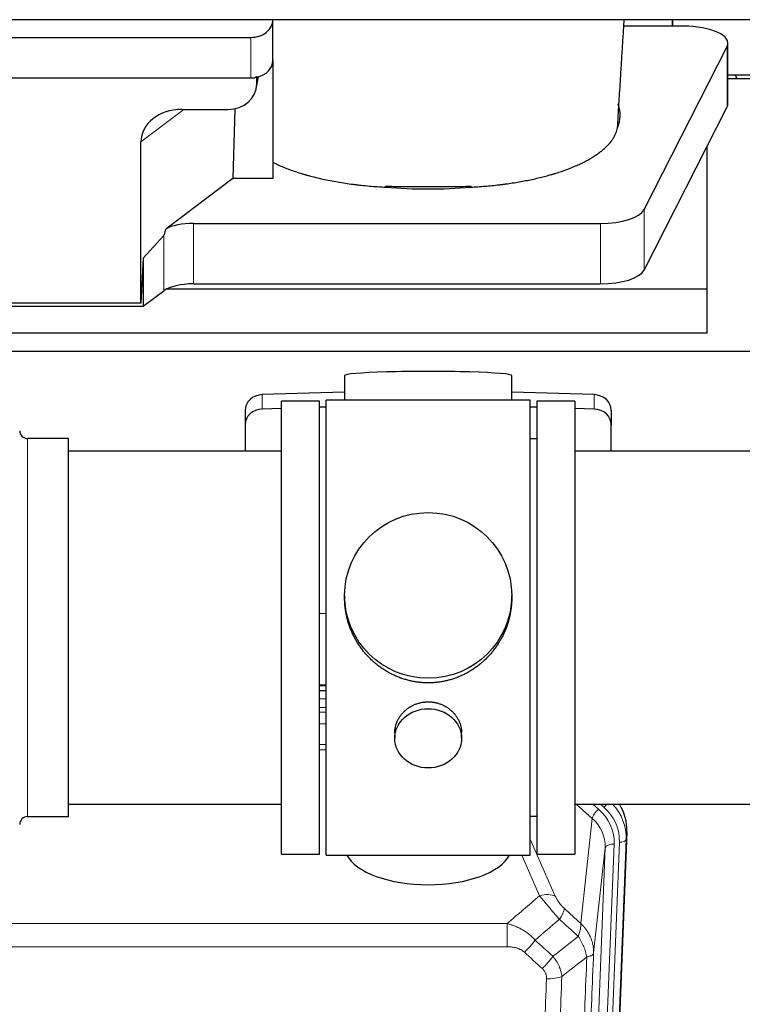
# Model space of a CAD drawing. Header units: inches. Extents: x 0 to 23760, y -13 to 16800.
# Tile 12 of 256: x 3157 to 3482, y 6386 to 6829. Entities that reach past the tile are written whole.
import ezdxf

# ---------------------------------------------------------------- set-up
doc = ezdxf.new("R2010")
doc.units = ezdxf.units.IN
doc.layers.add('1', color=7, linetype='Continuous', true_color=0xffffff)

msp = doc.modelspace()

# ---------------------------------------------------------------- linework, layer by layer
at = {"layer": '1', "color": 2, "linetype": 'Continuous', "lineweight": 25}
for p, q in [((6928.014, 6829.424), (2417.514, 6829.424)), ((3270.567, 6829.378), (3270.567, 6829.424)), ((3450.517, 6829.425), (3450.517, 6826.486)), ((3450.517, 6826.485), (3450.517, 6829.424)), ((3270.567, 6811.116), (3270.567, 6829.378)), ((3450.517, 6826.485), (3428.642, 6826.485)), ((3455.537, 6826.485), (3450.517, 6826.485)), ((3035.567, 6821.444), (3260.567, 6821.444)), ((3437.78, 6743.882), (3475.169, 6817.369)), ((3475.537, 6791.577), (3475.537, 6818.831)), ((3270.567, 6811.118), (3270.567, 6757.854)), ((3035.567, 6803.182), (3260.567, 6803.182)), ((3263.072, 6798.415), (3264.157, 6803.711)), ((3263.282, 6800.482), (3263.282, 6803.779)), ((3505.174, 6802.799), (3475.538, 6802.799)), ((3475.539, 6804.539), (3587.473, 6804.539)), ((3437.78, 6716.628), (3475.169, 6790.114)), ((3229.48, 6788.986), (3250.331, 6788.986)), ((3253.45, 6789.322), (3252.529, 6757.854)), ((3211.143, 6701.762), (3211.143, 6774.45)), ((3466.174, 6708.088), (3466.174, 6772.434)), ((3252.529, 6757.854), (3222.277, 6735.135)), ((3270.567, 6757.854), (3252.529, 6757.854)), ((3234.758, 6737.691), (3418.149, 6737.691)), ((3221.441, 6732.229), (3212.123, 6722.083)), ((3212.123, 6722.083), (3211.143, 6701.762)), ((3212.123, 6722.083), (3212.123, 6700.459)), ((3234.758, 6710.437), (3418.149, 6710.437)), ((3212.123, 6700.459), (3221.441, 6707.338)), ((3466.174, 6708.088), (3222.659, 6708.088)), ((3466.174, 6688.285), (3466.174, 6708.088)), ((3211.143, 6701.762), (3121.107, 6701.762)), ((3120.187, 6700.459), (3212.123, 6700.459)), ((3466.174, 6688.285), (3036.174, 6688.285)), ((3505.174, 6679.973), (3017.174, 6679.973)), ((3302.849, 6669.118), (3302.849, 6658.054)), ((3378.178, 6658.055), (3378.178, 6669.118)), ((3302.851, 6661.691), (3265.734, 6660.541)), ((3415.293, 6660.541), (3378.177, 6661.691)), ((3274.514, 6453.624), (3274.514, 6657.624)), ((3291.514, 6657.624), (3274.514, 6657.624)), ((3291.514, 6453.624), (3291.514, 6657.624)), ((3339.217, 6658.054), (3294.514, 6658.054)), ((3294.514, 6453.194), (3294.514, 6658.054)), ((3386.514, 6658.054), (3339.217, 6658.054)), ((3386.514, 6453.194), (3386.514, 6658.054)), ((3406.514, 6657.624), (3389.514, 6657.624)), ((3389.514, 6657.624), (3389.514, 6453.624)), ((3406.514, 6657.624), (3406.514, 6453.624)), ((3258.014, 6653.45), (3258.014, 6646.985)), ((3274.514, 6654.349), (3265.734, 6654.077)), ((3294.514, 6654.968), (3291.514, 6654.876)), ((3389.513, 6654.876), (3386.513, 6654.968)), ((3415.293, 6654.077), (3406.513, 6654.349)), ((3423.014, 6653.45), (3423.014, 6646.985)), ((3258.014, 6646.985), (3258.014, 6635.124)), ((3423.014, 6635.124), (3423.014, 6646.985)), ((3178.514, 6640.774), (3160.014, 6640.774)), ((3178.514, 6470.474), (3178.514, 6640.774)), ((3389.514, 6640.624), (3386.514, 6640.624)), ((3274.514, 6635.124), (3178.514, 6635.124)), ((3502.514, 6635.124), (3406.514, 6635.124)), ((3302.874, 6570.113), (3302.874, 6568.976)), ((3378.153, 6568.975), (3378.153, 6570.113)), ((3291.514, 6562.114), (3294.514, 6562.021)), ((3294.512, 6529.743), (3291.513, 6529.743)), ((3291.511, 6527.238), (3294.51, 6527.238)), ((3325.466, 6508.34), (3325.466, 6505.756)), ((3355.561, 6505.756), (3355.561, 6508.329)), ((3178.514, 6476.124), (3274.514, 6476.124)), ((3406.514, 6476.124), (3502.514, 6476.124)), ((3160.014, 6470.474), (3178.514, 6470.474)), ((3386.514, 6470.624), (3389.514, 6470.624)), ((3430.036, 6463.622), (3416.918, 6130.421)), ((3274.514, 6453.624), (3291.514, 6453.624)), ((3294.514, 6453.194), (3386.514, 6453.194)), ((3389.514, 6453.624), (3406.514, 6453.624))]:
    msp.add_line(p, q, dxfattribs=at)
at = {"layer": '1', "color": 110, "linetype": 'Continuous', "lineweight": 13}
for p, q in [((3260.567, 6803.182), (3260.567, 6821.444)), ((3475.169, 6817.369), (3475.169, 6790.114)), ((3263.282, 6800.482), (3263.93, 6803.645)), ((3230.498, 6788.986), (3211.143, 6774.45)), ((3437.78, 6743.882), (3437.78, 6716.628)), ((3234.758, 6737.691), (3234.758, 6710.437)), ((3418.149, 6737.691), (3418.149, 6710.437)), ((3221.441, 6732.229), (3221.441, 6707.338)), ((3265.734, 6660.541), (3265.734, 6654.077)), ((3415.293, 6660.541), (3415.293, 6654.077)), ((3160.014, 6470.474), (3160.014, 6640.774)), ((3294.512, 6529.353), (3291.513, 6529.353)), ((3291.511, 6523.601), (3294.512, 6523.601)), ((3294.512, 6519.631), (3291.511, 6519.631)), ((3291.512, 6517.54), (3294.511, 6517.54)), ((3294.511, 6512.246), (3291.512, 6512.246)), ((3291.513, 6502.988), (3294.512, 6502.988)), ((3294.512, 6500.543), (3291.513, 6500.543)), ((3414.44, 6469.647), (3407.137, 6476.125)), ((3417.264, 6473.903), (3414.759, 6476.125)), ((3419.656, 6474.739), (3418.093, 6476.125)), ((3409.215, 6422.448), (3414.44, 6469.647)), ((3430.036, 6463.622), (3429.655, 6460.184)), ((3386.513, 6460.377), (3397.788, 6434.698)), ((3424.269, 6458.129), (3411.203, 6126.235)), ((3413.55, 6125.942), (3426.661, 6458.964)), ((3429.655, 6460.184), (3416.544, 6127.162)), ((3390.727, 6434.847), (3382.671, 6453.195)), ((3407.211, 6124.608), (3420.277, 6456.502)), ((3420.277, 6456.502), (3415.029, 6409.096)), ((3142.927, 6422.328), (3376.1, 6422.328)), ((3376.1, 6411.896), (3376.1, 6422.328)), ((3376.1, 6411.896), (3142.927, 6411.896))]:
    msp.add_line(p, q, dxfattribs=at)
at = {"layer": '1', "color": 2, "linetype": 'Continuous', "lineweight": 25}
for centre, start, end in [((3160.014, 6644.274), 180, 270), ((3160.014, 6466.974), 90, 180)]:
    msp.add_arc(centre, 3.5, start, end, dxfattribs=at)
for centre, major_axis, ratio, start_param, end_param in [((3260.567, 6829.378), (-10, 0), 0.7933958, 1.5707963, 3.1415927), ((3455.537, 6818.831), (-20, 0), 0.3826834, 2.9492947, 4.712389), ((3260.567, 6811.116), (-10, 0), 0.7933958, 1.8474697, 3.1415927), ((3260.567, 6811.116), (-10, 0), 0.7933958, 1.5707963, 1.7425489), ((3260.567, 6823.976), (0, -20.985), 0.4765235, 0.1717525, 0.2749449), ((3261.174, 6706.642), (-244, 0), 0.8870108, 3.6019342, 3.6108681), ((3250.242, 6800.561), (13.036, -0.373), 0.8874794, 4.7446027, 6.3085613), ((3340.517, 6786.303), (-86.5, 0), 0.3826834, 2.9725041, 3.2916257), ((3455.537, 6791.577), (-20, 0), 0.3826834, 2.9492947, 3.1416097), ((3230.237, 6773.849), (19.053, -1.602), 0.7899984, 1.6768142, 3.2079098), ((3340.517, 6786.303), (-86.5, 0), 0.3826834, 1.3483772, 1.7943795), ((3418.149, 6745.345), (-20, 0), 0.3826834, 1.5707963, 2.9492947), ((3234.758, 6731.951), (15, 0), 0.3826834, 1.5707963, 2.5536377), ((3234.758, 7078.461), (-13.469, -346.314), 0.0190642, 0.0224463, 0.1321927), ((3418.149, 6718.09), (-20, 0), 0.3826834, 1.5707963, 2.9492947), ((3234.758, 6704.697), (15, 0), 0.3826834, 1.5707963, 2.6633841), ((3340.514, 6669.118), (37.664, 0), 0.0504434, 0, 3.1415927), ((3266.014, 6653.45), (8, 0), 0.8870108, 1.6057029, 3.1415927), ((3415.014, 6653.45), (8, 0), 0.8870108, 0, 1.5358897), ((3266.014, 6646.985), (8, 0), 0.8870108, 1.6057029, 3.1415927), ((3415.014, 6646.985), (8, 0), 0.8870108, 0, 1.5358897), ((3403.014, 6464.43), (-27.038, -0.124), 0.8859493, 3.102669, 3.6464193), ((3340.514, 6457.166), (37.64, 0), 0.4617486, 3.372107, 6.0525728)]:
    msp.add_ellipse(centre, major_axis=major_axis, ratio=ratio, start_param=start_param, end_param=end_param, dxfattribs=at)
for centre, major_axis, ratio in [((3340.514, 6570.113), (37.64, 0), 0.9914449), ((3340.514, 6505.756), (-15.048, 0), 0.8870108)]:
    msp.add_ellipse(centre, major_axis=major_axis, ratio=ratio, dxfattribs=at)
at = {"layer": '1', "color": 110, "linetype": 'Continuous', "lineweight": 13}
for centre, major_axis, ratio, start_param, end_param in [((3419.656, 6476.124), (1.991, 2.244), 0.3265056, 4.3596844, 4.9945095), ((3402.642, 6459.683), (-24.034, -0.11), 0.8859493, 3.102669, 3.9217821), ((3402.642, 6461.068), (27.029, -0.244), 0.8851019, 6.2564288, 6.9740615), ((3417.264, 6472.056), (2.654, 2.992), 0.3265056, 1.2180917, 2.7365282), ((3400.25, 6458.847), (-24.034, -0.11), 0.8859493, 3.102669, 3.9217821), ((3400.25, 6457), (-20.033, -0.591), 0.8872905, 3.0803315, 3.8994446), ((3424.269, 6456.282), (3.997, -0.157), 0.4614673, 1.5889619, 3.1073983), ((3426.661, 6460.35), (2.998, -0.118), 0.4614673, 4.7305545, 6.248991), ((3390.727, 6428.676), (-9.156, -4.02), 0.5833249, 3.617995, 4.4616661), ((3394.814, 6423.078), (-6.719, -7.407), 0.3029797, 1.994528, 2.7400357), ((3383.858, 6413.691), (-6.736, -7.391), 0.3030979, 1.2497453, 1.9956357), ((3391.867, 6406.398), (6.729, 7.397), 0.3051216, 4.388767, 5.1358022), ((3393.839, 6401.805), (-9.992, 0.404), 0.431453, 1.5882535, 2.3480729)]:
    msp.add_ellipse(centre, major_axis=major_axis, ratio=ratio, start_param=start_param, end_param=end_param, dxfattribs=at)
at = {"layer": '1', "color": 2, "linetype": 'Continuous', "lineweight": 25}
for points, knots in [([(3426.014, 6783.547), (3426.065, 6784.446), (3426.307, 6788.658), (3426.771, 6796.42), (3427.348, 6805.75), (3427.878, 6814.144), (3428.319, 6821.259), (3428.635, 6826.353), (3428.804, 6829.063), (3428.826, 6829.423)], [0, 0, 0, 0, 0.061061, 0.2853456, 0.5186589, 0.6735937, 0.826672, 0.9769431, 1, 1, 1, 1]), ([(3359.696, 6754.025), (3360.769, 6754.076), (3361.838, 6754.136), (3363.968, 6754.274), (3365.029, 6754.351), (3368.2, 6754.61), (3370.299, 6754.818), (3372.902, 6755.123), (3373.422, 6755.186), (3374.2, 6755.284), (3374.588, 6755.334), (3375.106, 6755.402), (3375.364, 6755.437), (3376.525, 6755.594), (3377.546, 6755.742), (3379.564, 6756.053), (3380.562, 6756.216), (3382.535, 6756.558), (3383.51, 6756.738), (3385.438, 6757.111), (3386.391, 6757.306), (3388.273, 6757.711), (3390.134, 6758.132), (3392.857, 6758.81), (3394.628, 6759.293), (3395.939, 6759.667), (3396.374, 6759.793), (3396.913, 6759.954), (3397.02, 6759.986), (3397.235, 6760.051), (3397.343, 6760.084), (3397.664, 6760.182), (3397.877, 6760.247), (3398.936, 6760.578), (3399.765, 6760.848), (3402.2, 6761.677), (3403.752, 6762.254), (3405.978, 6763.155), (3407.428, 6763.767), (3409.5, 6764.721), (3410.813, 6765.38), (3412.092, 6766.051), (3412.713, 6766.393), (3413.619, 6766.914), (3413.917, 6767.09), (3414.283, 6767.311), (3414.356, 6767.355), (3414.501, 6767.444), (3414.718, 6767.577), (3414.931, 6767.711), (3415.636, 6768.158), (3416.72, 6768.881), (3418.215, 6769.985), (3419.583, 6771.11), (3420.41, 6771.873), (3421.195, 6772.643), (3421.566, 6773.031), (3422.615, 6774.207), (3423.228, 6775.004), (3423.817, 6775.917), (3423.881, 6776.019), (3424.007, 6776.223), (3424.068, 6776.325), (3424.248, 6776.631), (3424.361, 6776.836), (3424.684, 6777.449), (3424.876, 6777.859), (3425.213, 6778.678), (3425.359, 6779.089), (3425.606, 6779.91), (3425.706, 6780.321), (3425.783, 6780.733)], [0, 0, 0, 0, 0.03125, 0.03125, 0.0625, 0.0625, 0.125, 0.125, 0.140625, 0.140625, 0.1484375, 0.1523437, 0.15625, 0.15625, 0.1875, 0.1875, 0.21875, 0.21875, 0.25, 0.25, 0.28125, 0.28125, 0.3125, 0.34375, 0.375, 0.375, 0.390625, 0.390625, 0.3945312, 0.3945312, 0.3984375, 0.3984375, 0.40625, 0.40625, 0.4375, 0.4375, 0.5, 0.5, 0.53125, 0.5625, 0.59375, 0.59375, 0.625, 0.625, 0.640625, 0.640625, 0.6445312, 0.6445312, 0.6484375, 0.65625, 0.65625, 0.6875, 0.71875, 0.75, 0.78125, 0.78125, 0.8125, 0.8125, 0.875, 0.875, 0.8828125, 0.8828125, 0.890625, 0.890625, 0.90625, 0.90625, 0.9375, 0.9375, 0.96875, 0.96875, 1, 1, 1, 1]), ([(3425.827, 6781.293), (3425.865, 6781.508), (3425.897, 6781.723), (3425.948, 6782.154), (3425.986, 6782.585), (3426.001, 6783.016), (3426.008, 6783.339), (3426.009, 6783.446), (3426.01, 6783.554)], [0, 0, 0, 0, 0.2858572, 0.2858572, 0.5717144, 0.8575716, 0.8575716, 1, 1, 1, 1]), ([(3270.567, 6765.188), (3271.33, 6764.806), (3272.116, 6764.432), (3273.732, 6763.701), (3275.394, 6762.986), (3277.143, 6762.303), (3278.937, 6761.637), (3279.856, 6761.312), (3281.74, 6760.678), (3282.704, 6760.37), (3284.185, 6759.92), (3284.684, 6759.772), (3285.316, 6759.59), (3285.443, 6759.553), (3285.697, 6759.481), (3285.824, 6759.445), (3286.207, 6759.337), (3286.463, 6759.267), (3287.748, 6758.915), (3288.791, 6758.645), (3290.905, 6758.126), (3293.046, 6757.628), (3295.244, 6757.173), (3297.47, 6756.738), (3298.597, 6756.532), (3300.879, 6756.14), (3302.034, 6755.955), (3304.374, 6755.607), (3305.558, 6755.443), (3307.056, 6755.253), (3307.507, 6755.197), (3307.959, 6755.142), (3308.262, 6755.106), (3308.413, 6755.088), (3309.17, 6754.999), (3309.777, 6754.932), (3311.6, 6754.737), (3312.82, 6754.62), (3315.267, 6754.407), (3316.495, 6754.313), (3318.959, 6754.147), (3320.196, 6754.076), (3321.436, 6754.017)], [0, 0, 0, 0, 0.0625, 0.0625, 0.125, 0.1875, 0.1875, 0.25, 0.25, 0.3125, 0.3125, 0.34375, 0.34375, 0.3515625, 0.3515625, 0.359375, 0.359375, 0.375, 0.375, 0.4375, 0.4375, 0.5, 0.5625, 0.5625, 0.625, 0.625, 0.6875, 0.6875, 0.75, 0.75, 0.765625, 0.7734375, 0.7734375, 0.78125, 0.78125, 0.8125, 0.8125, 0.875, 0.875, 0.9375, 0.9375, 1, 1, 1, 1]), ([(3321.247, 6754.495), (3322.042, 6754.457), (3322.839, 6754.423), (3324.437, 6754.366), (3325.237, 6754.343), (3326.44, 6754.317), (3326.841, 6754.309), (3327.645, 6754.297), (3328.047, 6754.292), (3328.852, 6754.284), (3329.255, 6754.282), (3330.061, 6754.277), (3330.465, 6754.276), (3331.07, 6754.274), (3331.272, 6754.274), (3331.675, 6754.273), (3331.877, 6754.273), (3332.483, 6754.273), (3332.887, 6754.273), (3334.098, 6754.274), (3334.906, 6754.274), (3337.329, 6754.274), (3338.944, 6754.274), (3342.175, 6754.273), (3343.79, 6754.273), (3347.02, 6754.273), (3348.636, 6754.273), (3350.301, 6754.273), (3350.352, 6754.273), (3350.453, 6754.273), (3350.503, 6754.272), (3350.655, 6754.273), (3350.756, 6754.273), (3351.059, 6754.273), (3351.26, 6754.274), (3351.866, 6754.278), (3352.27, 6754.281), (3352.876, 6754.288), (3353.078, 6754.291), (3353.481, 6754.297), (3354.086, 6754.307), (3354.69, 6754.32), (3356.698, 6754.368), (3358.295, 6754.426), (3359.88, 6754.503)], [0, 0, 0, 0, 0.0625, 0.0625, 0.125, 0.125, 0.15625, 0.15625, 0.1875, 0.1875, 0.21875, 0.21875, 0.25, 0.25, 0.265625, 0.265625, 0.28125, 0.28125, 0.3125, 0.3125, 0.375, 0.375, 0.5, 0.5, 0.625, 0.625, 0.75, 0.75, 0.7539063, 0.7539063, 0.7578125, 0.7578125, 0.765625, 0.765625, 0.78125, 0.78125, 0.8125, 0.8125, 0.828125, 0.828125, 0.84375, 0.875, 0.875, 1, 1, 1, 1]), ([(3340.514, 6530.741), (3339.886, 6530.741), (3338.636, 6530.774), (3336.78, 6530.919), (3334.94, 6531.158), (3333.116, 6531.49), (3331.31, 6531.916), (3330.117, 6532.261), (3329.226, 6532.544), (3328.93, 6532.643), (3328.56, 6532.77), (3328.487, 6532.796), (3328.339, 6532.848), (3328.119, 6532.927), (3327.313, 6533.223), (3326.018, 6533.746), (3324.336, 6534.525), (3322.699, 6535.384), (3321.105, 6536.322), (3319.556, 6537.34), (3318.552, 6538.072), (3317.934, 6538.546), (3317.81, 6538.642), (3317.566, 6538.834), (3317.201, 6539.125), (3316.842, 6539.422), (3316.132, 6540.023), (3315.208, 6540.845), (3313.887, 6542.138), (3312.629, 6543.493), (3311.434, 6544.907), (3310.681, 6545.891), (3310.132, 6546.645), (3309.861, 6547.025), (3309.597, 6547.412), (3309.422, 6547.671), (3309.335, 6547.801), (3308.905, 6548.454), (3308.245, 6549.511), (3307.337, 6551.134), (3306.509, 6552.793), (3305.761, 6554.487), (3305.094, 6556.219), (3304.704, 6557.397), (3304.432, 6558.291), (3304.301, 6558.74), (3304.158, 6559.268), (3304.098, 6559.495), (3304.059, 6559.647), (3304.04, 6559.723), (3303.868, 6560.406), (3303.593, 6561.624), (3303.273, 6563.454), (3303.044, 6565.288), (3302.906, 6567.126), (3302.874, 6568.374), (3302.874, 6569.009), (3302.874, 6569.028)], [0, 0, 0, 0, 0.0312188, 0.0624376, 0.0936563, 0.1248751, 0.1560939, 0.1873127, 0.1873127, 0.2029221, 0.2029221, 0.2068244, 0.2068244, 0.2107268, 0.2185315, 0.2497502, 0.280969, 0.3121878, 0.3434066, 0.3746254, 0.4058442, 0.4058442, 0.4136489, 0.4136489, 0.4214535, 0.4370629, 0.4370629, 0.4682817, 0.4995005, 0.5307193, 0.5619381, 0.5931568, 0.5931568, 0.6087662, 0.6165709, 0.6165709, 0.6243756, 0.6243756, 0.6555944, 0.6868132, 0.718032, 0.7492507, 0.7804695, 0.8116883, 0.8116883, 0.8272977, 0.8351024, 0.8390047, 0.8390047, 0.8429071, 0.8429071, 0.8741259, 0.9053447, 0.9365634, 0.9677822, 0.999001, 1, 1, 1, 1]), ([(3378.153, 6569.023), (3378.153, 6569.01), (3378.153, 6568.383), (3378.122, 6567.142), (3377.985, 6565.302), (3377.756, 6563.464), (3377.542, 6562.241), (3377.359, 6561.324), (3377.278, 6560.942), (3377.19, 6560.56), (3377.155, 6560.408), (3377.137, 6560.332), (3377.082, 6560.103), (3376.896, 6559.343), (3376.52, 6557.991), (3375.934, 6556.223), (3375.266, 6554.488), (3374.516, 6552.788), (3373.683, 6551.121), (3373.073, 6550.032), (3372.674, 6549.358), (3372.593, 6549.224), (3372.43, 6548.957), (3372.184, 6548.558), (3371.932, 6548.165), (3371.418, 6547.385), (3370.71, 6546.366), (3369.582, 6544.894), (3368.387, 6543.48), (3367.126, 6542.124), (3366.24, 6541.258), (3365.559, 6540.623), (3365.214, 6540.309), (3364.862, 6540), (3364.627, 6539.796), (3364.508, 6539.695), (3363.913, 6539.192), (3362.946, 6538.414), (3361.449, 6537.325), (3359.905, 6536.312), (3358.314, 6535.376), (3356.676, 6534.518), (3355.552, 6533.997), (3354.696, 6533.627), (3354.265, 6533.447), (3353.83, 6533.275), (3353.611, 6533.19), (3353.538, 6533.162), (3353.392, 6533.107), (3352.734, 6532.858), (3351.485, 6532.427), (3349.703, 6531.912), (3347.902, 6531.489), (3346.084, 6531.157), (3344.247, 6530.919), (3343.01, 6530.822), (3342.077, 6530.774), (3341.61, 6530.755), (3341.062, 6530.745), (3340.827, 6530.742), (3340.67, 6530.741), (3340.592, 6530.741), (3340.514, 6530.741)], [0, 0, 0, 0, 0.0006246, 0.0318551, 0.0630856, 0.0943161, 0.1255465, 0.1255465, 0.1411618, 0.1450656, 0.1450656, 0.1489694, 0.1489694, 0.156777, 0.1880075, 0.219238, 0.2504685, 0.2816989, 0.3129294, 0.3441599, 0.3441599, 0.3519675, 0.3519675, 0.3597751, 0.3753904, 0.3753904, 0.4066209, 0.4378513, 0.4690818, 0.5003123, 0.5315428, 0.5315428, 0.547158, 0.5549656, 0.5549656, 0.5627733, 0.5627733, 0.5940037, 0.6252342, 0.6564647, 0.6876952, 0.7189257, 0.7501562, 0.7501562, 0.7657714, 0.773579, 0.773579, 0.7774828, 0.7774828, 0.7813866, 0.8126171, 0.8438476, 0.8750781, 0.9063086, 0.937539, 0.9687695, 0.9687695, 0.9843848, 0.9921924, 0.9960962, 0.9960962, 1, 1, 1, 1]), ([(3325.466, 6508.338), (3325.466, 6508.768), (3325.49, 6509.201), (3325.55, 6509.747), (3325.564, 6509.858), (3325.594, 6510.078), (3325.644, 6510.408), (3325.707, 6510.736), (3325.852, 6511.388), (3325.971, 6511.818), (3326.255, 6512.669), (3326.421, 6513.09), (3326.704, 6513.714), (3326.804, 6513.921), (3326.937, 6514.178), (3326.963, 6514.23), (3327.018, 6514.332), (3327.1, 6514.485), (3327.186, 6514.636), (3327.477, 6515.136), (3327.729, 6515.524), (3328.274, 6516.277), (3328.565, 6516.642), (3329.032, 6517.172), (3329.192, 6517.345), (3329.441, 6517.601), (3329.567, 6517.728), (3329.696, 6517.853), (3329.782, 6517.936), (3329.826, 6517.977), (3330.22, 6518.346), (3330.585, 6518.656), (3331.343, 6519.241), (3331.736, 6519.516), (3332.55, 6520.03), (3332.971, 6520.27), (3333.515, 6520.546), (3333.625, 6520.6), (3333.846, 6520.706), (3333.958, 6520.758), (3334.294, 6520.909), (3334.52, 6521.004), (3335.203, 6521.273), (3335.665, 6521.431), (3336.603, 6521.703), (3337.079, 6521.817), (3337.803, 6521.955), (3338.046, 6521.996), (3338.413, 6522.048), (3338.536, 6522.064), (3338.721, 6522.086), (3338.783, 6522.093), (3338.906, 6522.106), (3338.968, 6522.112), (3339.524, 6522.165), (3340.016, 6522.188), (3340.999, 6522.188), (3341.489, 6522.166), (3342.467, 6522.074), (3342.954, 6522.006), (3343.562, 6521.891), (3343.683, 6521.866), (3343.926, 6521.814), (3344.288, 6521.732), (3344.645, 6521.638), (3345.352, 6521.434), (3345.814, 6521.277), (3346.72, 6520.921), (3347.164, 6520.722), (3347.816, 6520.392), (3348.031, 6520.277), (3348.349, 6520.097), (3348.455, 6520.035), (3348.665, 6519.91), (3348.768, 6519.846), (3349.282, 6519.522), (3349.676, 6519.247), (3350.434, 6518.663), (3350.797, 6518.355), (3351.491, 6517.707), (3351.822, 6517.367), (3352.177, 6516.966), (3352.216, 6516.921), (3352.293, 6516.831), (3352.409, 6516.696), (3352.671, 6516.377), (3352.883, 6516.097), (3353.293, 6515.531), (3353.545, 6515.144), (3354.008, 6514.351), (3354.218, 6513.944), (3354.502, 6513.32), (3354.592, 6513.11), (3354.718, 6512.79), (3354.758, 6512.684), (3354.836, 6512.47), (3354.874, 6512.363), (3355.053, 6511.828), (3355.173, 6511.397), (3355.365, 6510.531), (3355.438, 6510.096), (3355.511, 6509.439), (3355.53, 6509.22), (3355.548, 6508.89), (3355.556, 6508.725), (3355.559, 6508.56), (3355.561, 6508.449), (3355.561, 6508.394), (3355.561, 6508.336), (3355.561, 6508.334), (3355.561, 6508.331)], [0, 0, 0, 0, 0.0308202, 0.0308202, 0.0386347, 0.0386347, 0.0464491, 0.062078, 0.062078, 0.0933358, 0.0933358, 0.1245936, 0.1245936, 0.1402226, 0.1402226, 0.1441298, 0.1441298, 0.148037, 0.1558515, 0.1558515, 0.1871093, 0.1871093, 0.2183671, 0.2183671, 0.233996, 0.233996, 0.2418105, 0.2457177, 0.2457177, 0.2496249, 0.2496249, 0.2808827, 0.2808827, 0.3121405, 0.3121405, 0.3433983, 0.3433983, 0.3512128, 0.3512128, 0.3590273, 0.3590273, 0.3746562, 0.3746562, 0.405914, 0.405914, 0.4371718, 0.4371718, 0.4528007, 0.4528007, 0.4606152, 0.4606152, 0.4645224, 0.4645224, 0.4684296, 0.4684296, 0.4996874, 0.4996874, 0.5309452, 0.5309452, 0.5622031, 0.5622031, 0.5700175, 0.5700175, 0.577832, 0.5934609, 0.5934609, 0.6247187, 0.6247187, 0.6559765, 0.6559765, 0.6716054, 0.6716054, 0.6794199, 0.6794199, 0.6872343, 0.6872343, 0.7184921, 0.7184921, 0.7497499, 0.7497499, 0.7810078, 0.7810078, 0.784915, 0.784915, 0.7888222, 0.7966367, 0.8122656, 0.8122656, 0.8435234, 0.8435234, 0.8747812, 0.8747812, 0.8904101, 0.8904101, 0.8982246, 0.8982246, 0.906039, 0.906039, 0.9372968, 0.9372968, 0.9685546, 0.9685546, 0.9841835, 0.9841835, 0.991998, 0.9959052, 0.9959052, 0.9998125, 0.9998125, 1, 1, 1, 1])]:
    msp.add_open_spline(points, degree=3, knots=knots, dxfattribs=at)
msp.add_rational_spline([(3263.282, 6803.779), (3263.29, 6803.631), (3263.299, 6803.484)], [0.500000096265, 0.499999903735, 0.500000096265], degree=2, dxfattribs=at)
for points in [[(3426.075, 6791.637), (3426.065, 6791.508), (3426.055, 6791.38), (3426.045, 6791.251)], [(3425.783, 6780.733), (3425.798, 6780.919), (3425.812, 6781.106), (3425.827, 6781.293)], [(3321.436, 6754.017), (3321.374, 6754.176), (3321.31, 6754.336), (3321.247, 6754.495)], [(3359.88, 6754.503), (3359.818, 6754.344), (3359.757, 6754.185), (3359.696, 6754.025)]]:
    msp.add_open_spline(points, degree=3, dxfattribs=at)
at = {"layer": '1', "color": 110, "linetype": 'Continuous', "lineweight": 13}
for points in [[(3376.1, 6422.328), (3380.972, 6426.503), (3385.847, 6430.677), (3390.727, 6434.847)], [(3401.875, 6429.1), (3404.321, 6426.88), (3406.768, 6424.663), (3409.215, 6422.448)], [(3399.622, 6424.267), (3395.971, 6421.139), (3392.322, 6418.008), (3388.676, 6414.877)], [(3408.109, 6416.561), (3405.28, 6419.128), (3402.451, 6421.696), (3399.622, 6424.267)], [(3388.676, 6414.877), (3391.347, 6412.438), (3394.018, 6410.001), (3396.689, 6407.566)], [(3396.689, 6407.566), (3400.498, 6410.56), (3404.304, 6413.558), (3408.109, 6416.561)], [(3391.867, 6402.099), (3389.197, 6404.538), (3386.527, 6406.978), (3383.858, 6409.421)], [(3411.974, 6407.315), (3408.225, 6404.355), (3404.475, 6401.4), (3400.722, 6398.448)]]:
    msp.add_open_spline(points, degree=3, dxfattribs=at)
for points, knots in [([(3390.727, 6434.847), (3391.048, 6434.447), (3391.379, 6434.038), (3392.056, 6433.205), (3392.403, 6432.78), (3392.937, 6432.132), (3393.117, 6431.913), (3393.391, 6431.582), (3393.483, 6431.472), (3393.621, 6431.305), (3393.668, 6431.249), (3393.76, 6431.137), (3393.807, 6431.081), (3394.225, 6430.579), (3394.976, 6429.681), (3395.741, 6428.775), (3396.32, 6428.093), (3396.514, 6427.866), (3396.806, 6427.523), (3396.903, 6427.409), (3397.05, 6427.238), (3397.099, 6427.18), (3397.197, 6427.066), (3397.246, 6427.009), (3397.686, 6426.496), (3398.076, 6426.044), (3398.851, 6425.149), (3399.238, 6424.706), (3399.622, 6424.267)], [0, 0, 0, 0, 0.125, 0.125, 0.25, 0.25, 0.3125, 0.3125, 0.34375, 0.34375, 0.359375, 0.359375, 0.375, 0.375, 0.5, 0.625, 0.625, 0.6875, 0.6875, 0.71875, 0.71875, 0.734375, 0.734375, 0.75, 0.75, 0.875, 0.875, 1, 1, 1, 1]), ([(3401.875, 6429.1), (3401.656, 6429.299), (3401.439, 6429.505), (3401.014, 6429.935), (3400.804, 6430.157), (3400.546, 6430.446), (3400.494, 6430.504), (3400.393, 6430.621), (3400.242, 6430.797), (3400.096, 6430.974), (3399.809, 6431.331), (3399.627, 6431.571), (3399.277, 6432.056), (3399.11, 6432.301), (3398.93, 6432.579), (3398.911, 6432.61), (3398.871, 6432.672), (3398.813, 6432.764), (3398.68, 6432.979), (3398.573, 6433.162), (3398.365, 6433.524), (3398.237, 6433.763), (3397.999, 6434.234), (3397.889, 6434.467), (3397.788, 6434.698)], [0, 0, 0, 0, 0.125, 0.125, 0.25, 0.25, 0.28125, 0.28125, 0.3125, 0.375, 0.375, 0.5, 0.5, 0.625, 0.625, 0.640625, 0.640625, 0.65625, 0.6875, 0.75, 0.75, 0.875, 0.875, 1, 1, 1, 1]), ([(3376.1, 6422.328), (3376.697, 6422.176), (3377.365, 6421.982), (3378.029, 6421.762), (3378.176, 6421.712), (3378.25, 6421.687), (3378.47, 6421.611), (3378.617, 6421.558), (3379.054, 6421.398), (3379.344, 6421.287), (3380.206, 6420.937), (3380.771, 6420.685), (3381.884, 6420.14), (3382.431, 6419.847), (3383.237, 6419.377), (3383.636, 6419.134), (3384.03, 6418.879), (3384.226, 6418.749), (3384.291, 6418.706), (3384.421, 6418.618), (3384.485, 6418.574), (3385.064, 6418.174), (3385.561, 6417.803), (3386.516, 6417.025), (3386.975, 6416.62), (3387.855, 6415.775), (3388.275, 6415.335), (3388.676, 6414.877)], [0, 0, 0, 0, 0.125, 0.140625, 0.140625, 0.15625, 0.15625, 0.1875, 0.1875, 0.25, 0.25, 0.375, 0.375, 0.5, 0.5, 0.5625, 0.59375, 0.59375, 0.609375, 0.609375, 0.625, 0.625, 0.75, 0.75, 0.875, 0.875, 1, 1, 1, 1]), ([(3409.215, 6422.448), (3409.261, 6422.075), (3409.27, 6421.664), (3409.229, 6420.999), (3409.207, 6420.769), (3409.144, 6420.295), (3409.104, 6420.051), (3409.008, 6419.55), (3408.951, 6419.293), (3408.822, 6418.769), (3408.75, 6418.502), (3408.59, 6417.959), (3408.503, 6417.684), (3408.316, 6417.127), (3408.216, 6416.845), (3408.109, 6416.561)], [0, 0, 0, 0, 0.25, 0.25, 0.375, 0.375, 0.5, 0.5, 0.625, 0.625, 0.75, 0.75, 0.875, 0.875, 1, 1, 1, 1]), ([(3409.215, 6422.448), (3409.232, 6422.431), (3409.266, 6422.397), (3409.318, 6422.347), (3409.369, 6422.296), (3409.42, 6422.245), (3409.471, 6422.194), (3409.521, 6422.143), (3409.572, 6422.092), (3409.622, 6422.04), (3409.673, 6421.988), (3409.723, 6421.937), (3409.773, 6421.885), (3409.823, 6421.832), (3409.872, 6421.78), (3409.922, 6421.727), (3409.971, 6421.675), (3410.02, 6421.622), (3410.069, 6421.569), (3410.118, 6421.515), (3410.166, 6421.462), (3410.215, 6421.408), (3410.263, 6421.355), (3410.311, 6421.301), (3410.359, 6421.247), (3410.407, 6421.192), (3410.455, 6421.138), (3410.502, 6421.083), (3410.549, 6421.029), (3410.596, 6420.974), (3410.643, 6420.919), (3410.69, 6420.863), (3410.736, 6420.808), (3410.782, 6420.752), (3410.828, 6420.697), (3410.874, 6420.641), (3410.92, 6420.585), (3410.966, 6420.528), (3411.011, 6420.472), (3411.056, 6420.415), (3411.101, 6420.359), (3411.146, 6420.302), (3411.19, 6420.245), (3411.235, 6420.187), (3411.279, 6420.13), (3411.323, 6420.073), (3411.367, 6420.015), (3411.41, 6419.957), (3411.454, 6419.899), (3411.497, 6419.841), (3411.54, 6419.783), (3411.583, 6419.724), (3411.625, 6419.665), (3411.667, 6419.607), (3411.71, 6419.548), (3411.751, 6419.489), (3411.793, 6419.429), (3411.835, 6419.37), (3411.876, 6419.31), (3411.917, 6419.251), (3411.958, 6419.191), (3411.998, 6419.131), (3412.039, 6419.071), (3412.079, 6419.01), (3412.119, 6418.95), (3412.159, 6418.889), (3412.198, 6418.829), (3412.238, 6418.768), (3412.277, 6418.707), (3412.316, 6418.645), (3412.354, 6418.584), (3412.393, 6418.523), (3412.431, 6418.461), (3412.469, 6418.399), (3412.506, 6418.337), (3412.544, 6418.275), (3412.581, 6418.213), (3412.618, 6418.151), (3412.655, 6418.088), (3412.691, 6418.026), (3412.728, 6417.963), (3412.764, 6417.9), (3412.799, 6417.837), (3412.835, 6417.774), (3412.87, 6417.711), (3412.905, 6417.647), (3412.94, 6417.584), (3412.975, 6417.52), (3413.009, 6417.456), (3413.043, 6417.392), (3413.077, 6417.328), (3413.111, 6417.264), (3413.144, 6417.199), (3413.177, 6417.135), (3413.21, 6417.07), (3413.242, 6417.005), (3413.275, 6416.941), (3413.307, 6416.876), (3413.339, 6416.81), (3413.37, 6416.745), (3413.401, 6416.68), (3413.432, 6416.614), (3413.463, 6416.549), (3413.494, 6416.483), (3413.524, 6416.417), (3413.554, 6416.351), (3413.583, 6416.285), (3413.613, 6416.219), (3413.811, 6415.768), (3414.145, 6414.918), (3414.533, 6413.65), (3414.819, 6412.351), (3414.997, 6411.028), (3415.04, 6410.102), (3415.04, 6409.577), (3415.039, 6409.457), (3415.037, 6409.337), (3415.034, 6409.216), (3415.031, 6409.136), (3415.029, 6409.096)], [0, 0, 0, 0, 0.0045083, 0.0090195, 0.0135338, 0.0180512, 0.0225715, 0.0270949, 0.0316214, 0.0361509, 0.0406834, 0.0452189, 0.0497575, 0.0542992, 0.0588439, 0.0633916, 0.0679424, 0.0724963, 0.0770532, 0.0816132, 0.0861762, 0.0907423, 0.0953114, 0.0998837, 0.104459, 0.1090373, 0.1136188, 0.1182033, 0.1227909, 0.1273815, 0.1319753, 0.1365721, 0.141172, 0.145775, 0.1503811, 0.1549903, 0.1596025, 0.1642179, 0.1688364, 0.1734579, 0.1780826, 0.1827103, 0.1873412, 0.1919752, 0.1966123, 0.2012524, 0.2058957, 0.2105422, 0.2151917, 0.2198443, 0.2245001, 0.229159, 0.233821, 0.2384861, 0.2431544, 0.2478258, 0.2525003, 0.2571779, 0.2618587, 0.2665427, 0.2712297, 0.2759199, 0.2806133, 0.2853097, 0.2900094, 0.2947122, 0.2994181, 0.3041272, 0.3088394, 0.3135548, 0.3182733, 0.322995, 0.3277199, 0.3324479, 0.3371791, 0.3419135, 0.346651, 0.3513917, 0.3561355, 0.3608826, 0.3656328, 0.3703861, 0.3751427, 0.3799024, 0.3846654, 0.3894315, 0.3942008, 0.3989732, 0.4037489, 0.4085278, 0.4133098, 0.4180951, 0.4228835, 0.4276751, 0.43247, 0.437268, 0.4420692, 0.4468737, 0.4516813, 0.4564922, 0.4613063, 0.4661235, 0.470944, 0.4757677, 0.4805947, 0.4854248, 0.4902582, 0.4950947, 0.4999345, 0.5888915, 0.6791125, 0.7706071, 0.8633844, 0.9574535, 0.965938, 0.9744348, 0.9829441, 0.9914659, 1, 1, 1, 1]), ([(3408.109, 6416.561), (3408.612, 6415.813), (3409.074, 6415.046), (3409.7, 6413.884), (3409.898, 6413.495), (3410.27, 6412.714), (3410.445, 6412.323), (3410.933, 6411.149), (3411.21, 6410.367), (3411.667, 6408.823), (3411.845, 6408.06), (3411.974, 6407.315)], [0, 0, 0, 0, 0.25, 0.25, 0.375, 0.375, 0.5, 0.5, 0.75, 0.75, 1, 1, 1, 1]), ([(3376.1, 6411.896), (3376.453, 6411.896), (3376.807, 6411.886), (3377.248, 6411.859), (3377.336, 6411.853), (3377.512, 6411.839), (3377.6, 6411.832), (3377.864, 6411.807), (3378.038, 6411.788), (3378.56, 6411.721), (3378.905, 6411.664), (3379.588, 6411.525), (3379.925, 6411.442), (3380.593, 6411.248), (3380.923, 6411.136), (3381.289, 6410.992), (3381.329, 6410.975), (3381.41, 6410.942), (3381.53, 6410.892), (3381.808, 6410.77), (3382.04, 6410.656), (3382.494, 6410.418), (3382.785, 6410.243), (3383.342, 6409.859), (3383.608, 6409.65), (3383.858, 6409.421)], [0, 0, 0, 0, 0.125, 0.125, 0.15625, 0.15625, 0.1875, 0.1875, 0.25, 0.25, 0.375, 0.375, 0.5, 0.5, 0.625, 0.625, 0.640625, 0.640625, 0.65625, 0.6875, 0.75, 0.75, 0.875, 0.875, 1, 1, 1, 1]), ([(3415.029, 6409.096), (3414.46, 6395.096), (3413.335, 6367.228), (3412.241, 6339.625), (3411.432, 6319.021), (3411.03, 6308.744), (3410.566, 6296.797), (3410.368, 6291.686), (3410.237, 6288.281), (3410.171, 6286.579), (3409.843, 6278.077), (3409.453, 6267.901), (3409.003, 6256.076), (3408.811, 6251.018), (3408.683, 6247.648), (3408.62, 6245.964), (3408.047, 6230.82), (3407.046, 6204.052), (3405.591, 6164.358), (3404.185, 6125.124), (3403.279, 6099.275), (3402.834, 6086.428)], [0, 0, 0, 0, 0.125, 0.25, 0.25, 0.3125, 0.34375, 0.359375, 0.359375, 0.375, 0.375, 0.4375, 0.46875, 0.484375, 0.484375, 0.5, 0.5, 0.625, 0.75, 0.875, 1, 1, 1, 1]), ([(3411.974, 6407.315), (3412.2, 6407.352), (3412.417, 6407.394), (3412.827, 6407.49), (3413.021, 6407.543), (3413.385, 6407.659), (3413.555, 6407.722), (3413.869, 6407.858), (3414.014, 6407.931), (3414.275, 6408.084), (3414.392, 6408.165), (3414.598, 6408.334), (3414.687, 6408.422), (3414.91, 6408.697), (3415, 6408.892), (3415.029, 6409.096)], [0, 0, 0, 0, 0.125, 0.125, 0.25, 0.25, 0.375, 0.375, 0.5, 0.5, 0.625, 0.625, 0.75, 0.75, 1, 1, 1, 1]), ([(3396.689, 6407.566), (3396.98, 6407.222), (3397.257, 6406.871), (3397.586, 6406.423), (3397.651, 6406.333), (3397.779, 6406.152), (3397.842, 6406.061), (3398.028, 6405.788), (3398.149, 6405.605), (3398.498, 6405.051), (3398.933, 6404.305), (3399.306, 6403.542), (3399.562, 6402.963), (3399.643, 6402.769), (3399.759, 6402.476), (3399.797, 6402.378), (3399.87, 6402.182), (3399.906, 6402.084), (3400.078, 6401.593), (3400.199, 6401.201), (3400.406, 6400.415), (3400.579, 6399.629), (3400.686, 6398.842), (3400.722, 6398.448)], [0, 0, 0, 0, 0.125, 0.125, 0.15625, 0.15625, 0.1875, 0.1875, 0.25, 0.25, 0.375, 0.5, 0.5, 0.5625, 0.5625, 0.59375, 0.59375, 0.625, 0.625, 0.75, 0.75, 0.875, 1, 1, 1, 1]), ([(3399.745, 6083.419), (3399.801, 6085.031), (3399.857, 6086.645), (3399.969, 6089.874), (3400.137, 6094.721), (3400.533, 6106.056), (3400.876, 6115.815), (3401.569, 6135.392), (3402.51, 6161.648), (3403.968, 6201.493), (3404.972, 6228.364), (3405.546, 6243.565), (3405.61, 6245.255), (3405.738, 6248.638), (3405.931, 6253.715), (3406.382, 6265.586), (3406.774, 6275.8), (3407.102, 6284.335), (3407.168, 6286.043), (3407.3, 6289.461), (3407.498, 6294.591), (3407.963, 6306.583), (3408.366, 6316.899), (3409.178, 6337.581), (3410.275, 6365.289), (3411.403, 6393.262), (3411.974, 6407.315)], [0, 0, 0, 0, 0.015625, 0.015625, 0.03125, 0.0625, 0.125, 0.125, 0.25, 0.375, 0.5, 0.5, 0.515625, 0.515625, 0.53125, 0.5625, 0.625, 0.625, 0.640625, 0.640625, 0.65625, 0.6875, 0.75, 0.75, 0.875, 1, 1, 1, 1]), ([(3391.867, 6402.099), (3392.033, 6401.947), (3392.191, 6401.788), (3392.377, 6401.581), (3392.414, 6401.539), (3392.486, 6401.455), (3392.522, 6401.412), (3392.626, 6401.282), (3392.693, 6401.195), (3392.885, 6400.929), (3393.12, 6400.564), (3393.311, 6400.179), (3393.437, 6399.882), (3393.476, 6399.782), (3393.53, 6399.63), (3393.548, 6399.579), (3393.581, 6399.477), (3393.597, 6399.425), (3393.673, 6399.168), (3393.721, 6398.961), (3393.794, 6398.544), (3393.818, 6398.335), (3393.845, 6397.913), (3393.848, 6397.701), (3393.839, 6397.487)], [0, 0, 0, 0, 0.125, 0.125, 0.15625, 0.15625, 0.1875, 0.1875, 0.25, 0.25, 0.375, 0.5, 0.5, 0.5625, 0.5625, 0.59375, 0.59375, 0.625, 0.625, 0.75, 0.75, 0.875, 0.875, 1, 1, 1, 1]), ([(3381.88, 6078.485), (3382.318, 6091.198), (3383.208, 6116.776), (3384.129, 6142.656), (3384.831, 6162.179), (3385.067, 6168.705), (3385.543, 6181.796), (3385.783, 6188.36), (3386.508, 6208.109), (3386.999, 6221.346), (3387.623, 6237.982), (3387.748, 6241.313), (3387.999, 6247.983), (3388.378, 6258.001), (3388.76, 6268.056), (3389.531, 6288.214), (3390.573, 6315.223), (3392.181, 6356.127), (3393.282, 6383.657), (3393.839, 6397.487)], [0, 0, 0, 0, 0.125, 0.25, 0.25, 0.3125, 0.3125, 0.375, 0.375, 0.5, 0.5, 0.53125, 0.53125, 0.5625, 0.625, 0.625, 0.75, 0.875, 1, 1, 1, 1]), ([(3400.722, 6398.448), (3400.164, 6384.635), (3399.062, 6357.14), (3397.452, 6316.288), (3396.409, 6289.314), (3395.637, 6269.181), (3395.254, 6259.139), (3394.875, 6249.134), (3394.623, 6242.472), (3394.498, 6239.145), (3393.874, 6222.531), (3393.382, 6209.311), (3392.656, 6189.586), (3392.415, 6183.031), (3391.939, 6169.956), (3391.703, 6163.438), (3391, 6143.94), (3390.078, 6118.093), (3389.186, 6092.548), (3388.748, 6079.851)], [0, 0, 0, 0, 0.125, 0.25, 0.375, 0.375, 0.4375, 0.46875, 0.46875, 0.5, 0.5, 0.625, 0.625, 0.6875, 0.6875, 0.75, 0.75, 0.875, 1, 1, 1, 1])]:
    msp.add_open_spline(points, degree=3, knots=knots, dxfattribs=at)

doc.saveas('drawing.dxf')
